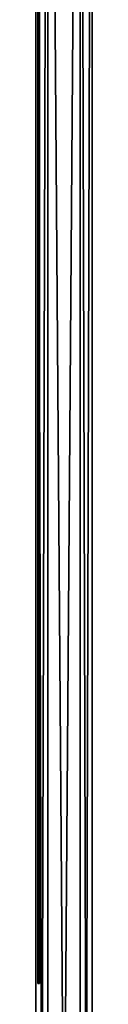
# Model space of a CAD drawing. Header units: inches. Extents: x -15 to 6, y -7 to 205.
# Tile 9 of 22: x -11.25 to -8.61, y 112.55 to 158.9. Entities that reach past the tile are written whole.
import ezdxf

# ---------------------------------------------------------------- set-up
doc = ezdxf.new("R2010")
doc.units = ezdxf.units.IN
doc.layers.get('0').update_dxf_attribs({"true_color": 0xc2ced6})

msp = doc.modelspace()

# ---------------------------------------------------------------- linework, layer by layer
for points in [[(-11.251, 205.247), (-11.251, 205.247), (-11.251, -0.621), (-11.251, 205.247)], [(-11.251, -0.621), (-11.251, -0.621), (-11.251, 205.247), (-11.251, -0.621)], [(-10.687, 205.247), (-11.251, 205.247), (-11.251, -0.621), (-10.687, 205.247)], [(-11.251, -0.621), (-10.687, -0.621), (-10.687, 205.247), (-11.251, -0.621)], [(-11.251, 205.247), (-10.687, 205.247), (-10.687, -0.621), (-11.251, 205.247)], [(-10.687, -0.621), (-11.251, -0.621), (-11.251, 205.247), (-10.687, -0.621)], [(-9.178, 205.247), (-10.687, 205.247), (-10.687, -0.621), (-9.178, 205.247)], [(-10.687, -0.621), (-9.178, -0.621), (-9.178, 205.247), (-10.687, -0.621)], [(-10.687, 205.247), (-9.178, 205.247), (-9.178, -0.621), (-10.687, 205.247)], [(-9.178, -0.621), (-10.687, -0.621), (-10.687, 205.247), (-9.178, -0.621)], [(-8.614, 205.247), (-9.178, 205.247), (-9.178, -0.621), (-8.614, 205.247)], [(-9.178, -0.621), (-8.614, -0.621), (-8.614, 205.247), (-9.178, -0.621)], [(-9.178, 205.247), (-8.614, 205.247), (-8.614, -0.621), (-9.178, 205.247)], [(-8.614, -0.621), (-9.178, -0.621), (-9.178, 205.247), (-8.614, -0.621)], [(-8.614, 205.247), (-8.614, 205.247), (-8.614, -0.621), (-8.614, 205.247)], [(-8.614, -0.621), (-8.614, -0.621), (-8.614, 205.247), (-8.614, -0.621)], [(-11.171, 185.184), (-11.171, 185.184), (-11.171, 113.531), (-11.171, 185.184)], [(-11.171, 113.531), (-11.171, 113.531), (-11.171, 185.184), (-11.171, 113.531)], [(-11.093, 185.184), (-11.093, 113.531), (-11.171, 113.531), (-11.093, 185.184)], [(-11.171, 113.531), (-11.171, 185.184), (-11.093, 185.184), (-11.171, 113.531)], [(-11.171, 113.531), (-11.093, 113.531), (-11.093, 185.184), (-11.171, 113.531)], [(-11.093, 185.184), (-11.171, 185.184), (-11.171, 113.531), (-11.093, 185.184)], [(-11.171, 185.184), (-11.171, 185.184), (-11.171, 113.531), (-11.171, 185.184)], [(-11.171, 113.531), (-11.171, 113.531), (-11.171, 185.184), (-11.171, 113.531)], [(-11.093, 185.184), (-11.093, 113.531), (-11.171, 113.531), (-11.093, 185.184)], [(-11.171, 113.531), (-11.171, 185.184), (-11.093, 185.184), (-11.171, 113.531)], [(-11.171, 113.531), (-11.093, 113.531), (-11.093, 185.184), (-11.171, 113.531)], [(-11.093, 185.184), (-11.171, 185.184), (-11.171, 113.531), (-11.093, 185.184)], [(-11.093, 113.531), (-11.093, 113.531), (-11.093, 185.184), (-11.093, 113.531)], [(-11.093, 185.184), (-11.093, 185.184), (-11.093, 113.531), (-11.093, 185.184)], [(-11.093, 113.531), (-11.093, 113.531), (-11.093, 185.184), (-11.093, 113.531)], [(-11.093, 185.184), (-11.093, 185.184), (-11.093, 113.531), (-11.093, 185.184)], [(-11.093, 153.57), (-11.093, 153.176), (-11.093, 153.176), (-11.093, 153.57)], [(-11.093, 153.176), (-11.093, 153.57), (-11.093, 153.57), (-11.093, 153.176)], [(-11.093, 145.696), (-11.093, 145.302), (-11.093, 145.302), (-11.093, 145.696)], [(-11.093, 145.302), (-11.093, 145.696), (-11.093, 145.696), (-11.093, 145.302)], [(-11.093, 137.822), (-11.093, 137.428), (-11.093, 137.428), (-11.093, 137.822)], [(-11.093, 137.428), (-11.093, 137.822), (-11.093, 137.822), (-11.093, 137.428)], [(-11.093, 129.948), (-11.093, 129.554), (-11.093, 129.554), (-11.093, 129.948)], [(-11.093, 129.554), (-11.093, 129.948), (-11.093, 129.948), (-11.093, 129.554)], [(-11.093, 122.074), (-11.093, 121.68), (-11.093, 121.68), (-11.093, 122.074)], [(-11.093, 121.68), (-11.093, 122.074), (-11.093, 122.074), (-11.093, 121.68)], [(-11.093, 114.2), (-11.093, 113.806), (-11.093, 113.806), (-11.093, 114.2)], [(-11.093, 113.806), (-11.093, 114.2), (-11.093, 114.2), (-11.093, 113.806)], [(-11.171, 113.531), (-11.171, 113.531), (-11.093, 113.531), (-11.171, 113.531)], [(-11.093, 113.531), (-11.093, 113.531), (-11.171, 113.531), (-11.093, 113.531)], [(-11.171, 113.531), (-11.171, 113.531), (-11.093, 113.531), (-11.171, 113.531)], [(-11.093, 113.531), (-11.093, 113.531), (-11.171, 113.531), (-11.093, 113.531)]]:
    msp.add_lwpolyline(points)

doc.saveas('drawing.dxf')
